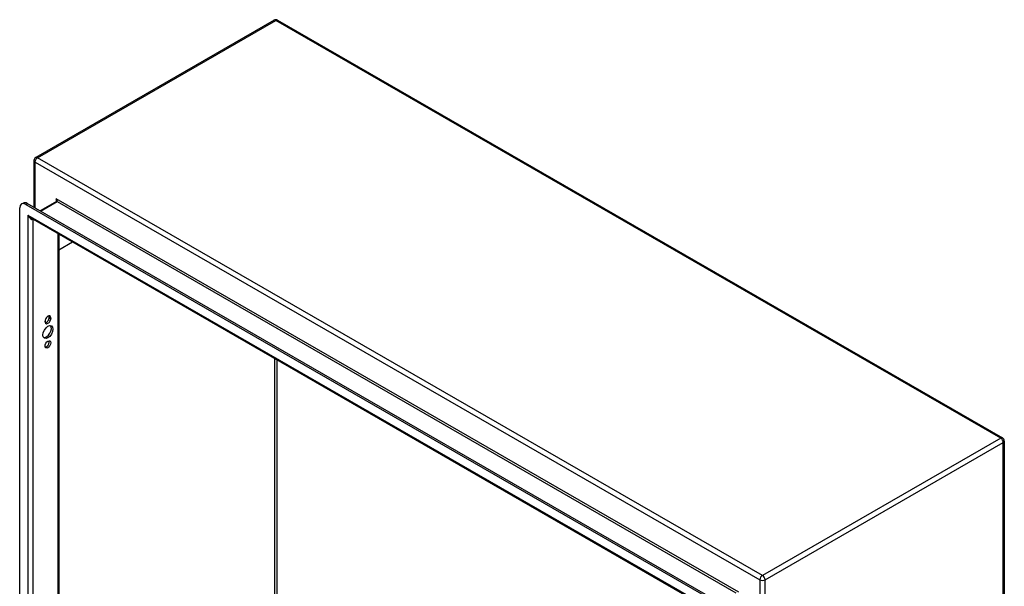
# Model space of a CAD drawing. Header units: inches. Extents: x 14 to 159, y 13 to 97.
# Tile 89 of 89: x 136 to 159, y 74 to 87. Entities that reach past the tile are written whole.
import ezdxf

# ---------------------------------------------------------------- set-up
doc = ezdxf.new("R2010")
doc.units = ezdxf.units.IN
doc.header["$MEASUREMENT"] = 0
doc.layers.add('Visible Edges(ANSI)', color=7, linetype='Continuous', lineweight=25)
doc.layers.add('Visible Tangent Edges(ANSI)', color=7, linetype='Continuous', lineweight=25)

msp = doc.modelspace()

# ---------------------------------------------------------------- linework, layer by layer
at = {"layer": 'Visible Edges(ANSI)'}
for p, q in [((142.282, 87.176), (136.743, 83.987)), ((142.365, 87.176), (159.217, 77.471)), ((136.701, 83.914), (136.701, 82.829)), ((136.411, 82.906), (136.448, 82.927)), ((136.509, 82.896), (152.478, 73.701)), ((152.515, 73.722), (136.547, 82.918)), ((137.226, 82.963), (136.847, 82.745)), ((136.37, 49.637), (136.37, 82.815)), ((152.385, 73.504), (136.636, 82.574)), ((137.282, 82.202), (137.282, 50.02)), ((137.599, 82.019), (137.282, 81.836)), ((136.961, 80.172), (136.961, 80.183)), ((137.056, 80.27), (137.056, 80.281)), ((137.093, 80.259), (137.093, 80.249)), ((159.259, 77.399), (159.259, 43.199))]:
    msp.add_line(p, q, dxfattribs=at)
at = {"layer": 'Visible Edges(ANSI)', "flags": 128}
msp.add_lwpolyline([(137.229, 82.976), (137.228, 82.97), (137.227, 82.966), (137.226, 82.964), (137.226, 82.963)], dxfattribs=at)
at = {"layer": 'Visible Edges(ANSI)'}
for centre, start, end in [((142.323, 87.103), 60.064, 119.936), ((136.785, 83.914), 119.936, 180), ((159.175, 77.399), 0, 60.064)]:
    msp.add_arc(centre, 0.084, start, end, dxfattribs=at)
for centre, major_axis, start_param, end_param in [((136.509, 82.735), (-0.098, 0.171), 5.499721, 7.070517), ((136.547, 82.757), (-0.098, 0.171), 5.499721, 6.283185), ((137.027, 80.221), (0.0467, 0.081), 5.495853, 8.637446), ((137.027, 80.211), (-0.0467, -0.081), 5.495853, 8.637446), ((136.99, 80.232), (0.0467, 0.081), 3.553161, 5.495853), ((136.99, 80.243), (0.0467, 0.081), 5.495853, 5.871617), ((136.99, 79.951), (-0.082, -0.143), 0.228681, 2.912911), ((136.99, 79.665), (0.0467, 0.081), 3.553161, 5.871617)]:
    msp.add_ellipse(centre, major_axis=major_axis, ratio=0.578093, start_param=start_param, end_param=end_param, dxfattribs=at)
for centre, major_axis in [((137.027, 79.93), (-0.082, -0.143)), ((137.027, 79.644), (-0.0467, -0.081))]:
    msp.add_ellipse(centre, major_axis=major_axis, ratio=0.578093, dxfattribs=at)
at = {"layer": 'Visible Tangent Edges(ANSI)'}
for p, q in [((136.785, 83.982), (142.323, 87.172)), ((159.175, 77.467), (142.323, 87.172)), ((136.726, 83.88), (153.578, 74.175)), ((136.726, 82.815), (136.726, 83.88)), ((153.637, 74.278), (136.785, 83.982)), ((136.509, 82.896), (136.547, 82.918)), ((136.856, 82.739), (137.242, 82.961)), ((153.084, 73.889), (137.22, 83.025)), ((137.22, 83.025), (137.22, 82.959)), ((137.242, 82.961), (153.018, 73.876)), ((136.561, 82.645), (152.426, 73.51)), ((136.561, 82.645), (136.561, 49.587)), ((136.68, 49.681), (136.68, 82.548)), ((137.257, 82.216), (137.257, 50.014)), ((137.056, 80.281), (137.093, 80.259)), ((137.056, 80.27), (137.093, 80.249)), ((142.302, 52.916), (142.302, 79.311)), ((142.345, 79.286), (142.345, 52.916)), ((159.175, 77.467), (153.637, 74.278)), ((153.697, 74.175), (159.235, 77.364)), ((159.235, 43.165), (159.235, 77.364)), ((153.578, 74.175), (153.578, 39.976)), ((153.697, 39.976), (153.697, 74.175))]:
    msp.add_line(p, q, dxfattribs=at)
for centre, major_axis, ratio, start_param, end_param in [((142.323, 87.103), (-0.0419, 0.0728), 0.578093, 5.499721, 6.283185), ((142.323, 87.103), (0.0419, 0.0728), 0.578093, 0, 0.783464), ((136.785, 83.914), (-0.084, 0), 0.575862, 0, 0.785398), ((136.785, 83.914), (0.0419, 0.0728), 0.578093, 0.783464, 2.354261), ((136.785, 83.914), (-0.0419, 0.0728), 0.578093, 5.499721, 6.283185), ((137.198, 83.012), (0.0455, -0.0494), 0.368738, 6.200036, 7.770832), ((137.198, 83.012), (0.02, -0.0641), 0.368661, 0.86745, 1.652848), ((137.242, 82.936), (-0.0155, 0.0269), 0.578093, 5.499721, 6.283185), ((136.621, 82.68), (0.085, -0.113), 0.482005, 4.655, 5.442332), ((136.621, 82.68), (0.056, -0.13), 0.481973, 4.768324, 6.295176), ((159.175, 77.399), (0.0419, 0.0728), 0.578093, 0, 0.783464), ((159.175, 77.399), (0.0419, -0.0728), 0.578093, 0.787332, 2.358128), ((159.175, 77.399), (0.084, 0), 0.575862, 5.497787, 6.283185), ((153.637, 74.209), (-0.0419, -0.0728), 0.578093, 3.925057, 5.495853), ((153.637, 74.209), (0.084, 0), 0.575862, 3.926991, 5.497787), ((153.637, 74.209), (0.0419, -0.0728), 0.578093, 0.787332, 2.358128)]:
    msp.add_ellipse(centre, major_axis=major_axis, ratio=ratio, start_param=start_param, end_param=end_param, dxfattribs=at)

doc.saveas('drawing.dxf')
